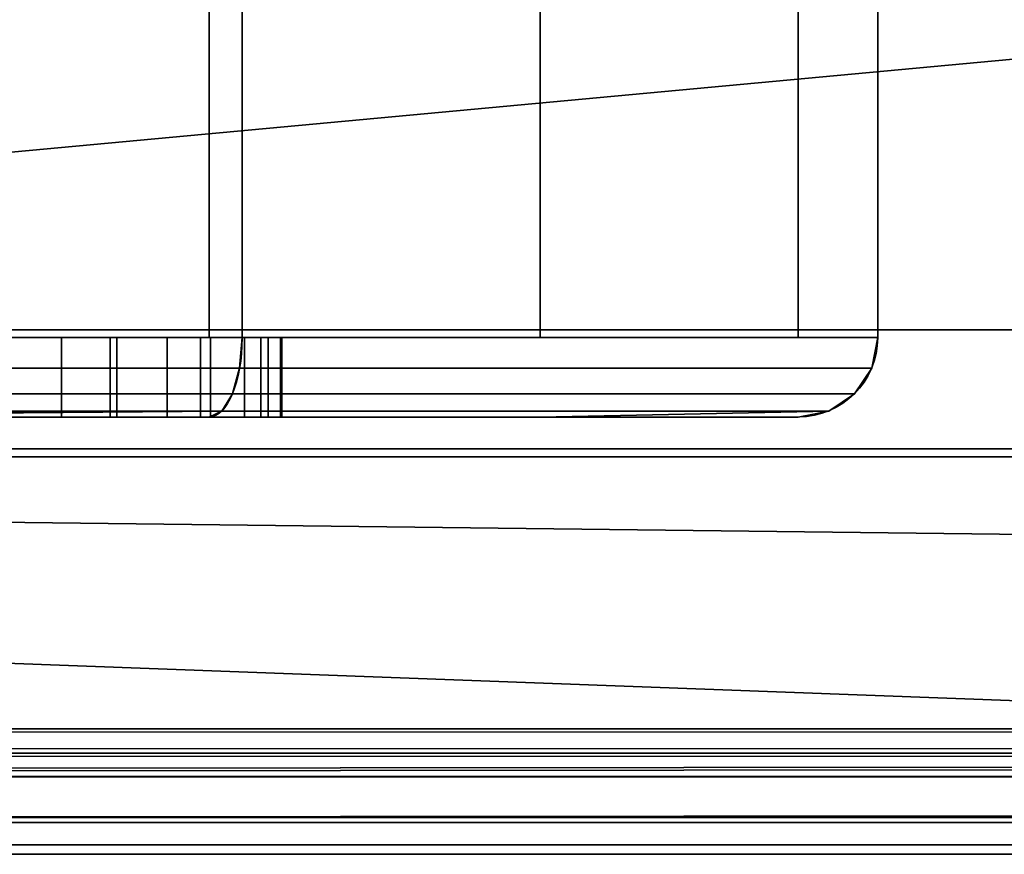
# Model space of a CAD drawing. Header units: millimetres. Extents: x -527 to 5177, y -116 to 161.
# Tile 69 of 256: x -247 to -234, y -28 to -17. Entities that reach past the tile are written whole.
import ezdxf

# ---------------------------------------------------------------- set-up
doc = ezdxf.new("R2010")
doc.units = ezdxf.units.MM
doc.layers.add('151', color=7, linetype='Continuous', true_color=0xffffff)

# ---------------------------------------------------------------- blocks, each defined once
blk = doc.blocks.new('UG_SURFACE_014')
at = {"layer": '151', "color": 252, "linetype": 'Continuous', "lineweight": 35}
for points in [[(-243.9, -8.8, 1159), (-317.9, -8.8, 1159), (-317.9, -21.3, 1159), (-243.9, -21.3, 1159)], [(-317.9, -8.8, 1002), (-243.9, -8.8, 1002), (-243.9, -21.3, 1002), (-317.9, -21.3, 1002)], [(-253.15, -21.3, 1003), (-244.314, -21.3, 1003), (-244.314, -8.8, 1003), (-253.15, -8.8, 1003)], [(-253.15, -8.8, 1158), (-244.314, -8.8, 1158), (-244.314, -21.3, 1158), (-253.15, -21.3, 1158)], [(-240.15, -8.8, 1007.164), (-244.314, -8.8, 1003), (-244.314, -21.3, 1003), (-240.15, -21.3, 1007.164)], [(-240.15, -21.3, 1153.836), (-244.314, -21.3, 1158), (-244.314, -8.8, 1158), (-240.15, -8.8, 1153.836)], [(-235.9, -8.8, 1151), (-243.9, -8.8, 1159), (-243.9, -21.3, 1159), (-235.9, -21.3, 1151)], [(-235.9, -21.3, 1010), (-243.9, -21.3, 1002), (-243.9, -8.8, 1002), (-235.9, -8.8, 1010)], [(-240.15, -21.3, 1007.164), (-236.9, -21.3, 1010.414), (-236.9, -8.8, 1010.414), (-240.15, -8.8, 1007.164)], [(-240.15, -8.8, 1153.836), (-236.9, -8.8, 1150.586), (-236.9, -21.3, 1150.586), (-240.15, -21.3, 1153.836)], [(-236.9, -8.8, 1129.75), (-236.9, -8.8, 1110.75), (-236.9, -21.3, 1110.75), (-236.9, -21.3, 1129.75)], [(-236.9, -8.8, 1110.75), (-236.9, -8.8, 1090.5), (-236.9, -21.3, 1097.25), (-236.9, -21.3, 1110.75)], [(-236.9, -8.8, 1090.5), (-236.9, -21.3, 1090.5), (-236.9, -21.3, 1097.25)], [(-236.9, -21.3, 1035), (-236.9, -21.3, 1090.5), (-236.9, -8.8, 1090.5), (-236.9, -8.8, 1059.25)], [(-236.9, -8.8, 1059.25), (-236.9, -8.8, 1035), (-236.9, -21.3, 1035)], [(-236.9, -8.8, 1035), (-236.9, -8.8, 1014.25), (-236.9, -21.3, 1014.25), (-236.9, -21.3, 1035)], [(-236.9, -8.8, 1014.25), (-236.9, -8.8, 1010.414), (-236.9, -21.3, 1010.414), (-236.9, -21.3, 1014.25)], [(-236.9, -21.3, 1129.75), (-236.9, -21.3, 1150.586), (-236.9, -8.8, 1150.586), (-236.9, -8.8, 1129.75)], [(-235.9, -8.8, 1010), (-235.9, -8.8, 1151), (-235.9, -21.3, 1151), (-235.9, -21.3, 1010)], [(-243.9, -21.3, 1159), (-317.9, -21.3, 1159), (-317.9, -21.683, 1158.924), (-243.932, -21.683, 1158.924)], [(-243.932, -21.683, 1002.076), (-317.9, -21.683, 1002.076), (-317.9, -21.3, 1002), (-243.9, -21.3, 1002)], [(-246.9, -21.3, 1020.5), (-245.561, -21.3, 1020.766), (-240.15, -21.3, 1014.25), (-253.15, -21.3, 1014.25)], [(-240.15, -21.3, 1097.25), (-253.15, -21.3, 1097.25), (-247.628, -21.3, 1100.577), (-246.172, -21.3, 1100.577)], [(-253.15, -21.3, 1129.75), (-253.15, -21.3, 1158), (-244.314, -21.3, 1158), (-240.15, -21.3, 1153.836)], [(-253.15, -21.3, 1014.25), (-240.15, -21.3, 1014.25), (-240.15, -21.3, 1007.164)], [(-240.15, -21.3, 1007.164), (-244.314, -21.3, 1003), (-253.15, -21.3, 1003), (-253.15, -21.3, 1014.25)], [(-240.15, -21.3, 1153.836), (-240.15, -21.3, 1129.75), (-253.15, -21.3, 1129.75)], [(-240.15, -21.3, 1129.75), (-240.15, -21.3, 1110.75), (-253.15, -21.3, 1110.75), (-253.15, -21.3, 1129.75)], [(-245.476, -21.3, 1107.197), (-246.9, -21.3, 1107.5), (-253.15, -21.3, 1110.75), (-240.15, -21.3, 1110.75)], [(-240.15, -21.3, 1097.25), (-240.15, -21.3, 1090.5), (-253.15, -21.3, 1090.5), (-253.15, -21.3, 1097.25)], [(-240.15, -21.3, 1090.5), (-240.15, -21.3, 1035), (-253.15, -21.3, 1035), (-253.15, -21.3, 1090.5)], [(-245.561, -21.3, 1029.234), (-246.9, -21.3, 1029.5), (-253.15, -21.3, 1035), (-240.15, -21.3, 1035)], [(-246.172, -22.3, 1100.577), (-246.172, -21.3, 1100.577), (-247.628, -21.3, 1100.577), (-247.628, -22.3, 1100.577)], [(-246.9, -22.3, 1107.5), (-246.9, -21.3, 1107.5), (-245.476, -21.3, 1107.197), (-245.476, -22.3, 1107.197)], [(-246.9, -22.3, 1029.5), (-246.9, -21.3, 1029.5), (-245.561, -21.3, 1029.234), (-245.561, -22.3, 1029.234)], [(-245.561, -22.3, 1020.766), (-245.561, -21.3, 1020.766), (-246.9, -21.3, 1020.5), (-246.9, -22.3, 1020.5)], [(-244.843, -22.3, 1101.168), (-244.843, -21.3, 1101.168), (-246.172, -21.3, 1100.577), (-246.172, -22.3, 1100.577)], [(-246.172, -21.3, 1100.577), (-244.843, -21.3, 1101.168), (-240.15, -21.3, 1097.25)], [(-245.561, -22.3, 1029.234), (-245.561, -21.3, 1029.234), (-244.425, -21.3, 1028.475), (-244.425, -22.3, 1028.475)], [(-244.425, -22.3, 1021.525), (-244.425, -21.3, 1021.525), (-245.561, -21.3, 1020.766), (-245.561, -22.3, 1020.766)], [(-240.15, -21.3, 1014.25), (-245.561, -21.3, 1020.766), (-244.425, -21.3, 1021.525)], [(-244.425, -21.3, 1028.475), (-245.561, -21.3, 1029.234), (-240.15, -21.3, 1035)], [(-245.476, -22.3, 1107.197), (-245.476, -21.3, 1107.197), (-244.299, -21.3, 1106.342), (-244.299, -22.3, 1106.342)], [(-240.15, -21.3, 1110.75), (-244.299, -21.3, 1106.342), (-245.476, -21.3, 1107.197)], [(-243.869, -22.3, 1102.25), (-243.869, -21.3, 1102.25), (-244.843, -21.3, 1101.168), (-244.843, -22.3, 1101.168)], [(-240.15, -21.3, 1097.25), (-244.843, -21.3, 1101.168), (-243.869, -21.3, 1102.25)], [(-244.425, -22.3, 1028.475), (-244.425, -21.3, 1028.475), (-243.666, -21.3, 1027.339), (-243.666, -22.3, 1027.339)], [(-243.666, -22.3, 1022.661), (-243.666, -21.3, 1022.661), (-244.425, -21.3, 1021.525), (-244.425, -22.3, 1021.525)], [(-240.15, -21.3, 1035), (-243.666, -21.3, 1027.339), (-244.425, -21.3, 1028.475)], [(-244.425, -21.3, 1021.525), (-243.666, -21.3, 1022.661), (-240.15, -21.3, 1014.25)], [(-244.299, -22.3, 1106.342), (-244.299, -21.3, 1106.342), (-243.571, -21.3, 1105.082), (-243.571, -22.3, 1105.082)], [(-243.571, -21.3, 1105.082), (-244.299, -21.3, 1106.342), (-240.15, -21.3, 1110.75)], [(-235.9, -21.3, 1151), (-243.9, -21.3, 1159), (-243.932, -21.683, 1158.924), (-235.976, -21.683, 1150.968)], [(-243.9, -21.3, 1002), (-235.9, -21.3, 1010), (-235.976, -21.683, 1010.032), (-243.932, -21.683, 1002.076)], [(-243.419, -22.3, 1103.634), (-243.419, -21.3, 1103.634), (-243.869, -21.3, 1102.25), (-243.869, -22.3, 1102.25)], [(-240.15, -21.3, 1097.25), (-243.869, -21.3, 1102.25), (-243.419, -21.3, 1103.634)], [(-243.666, -22.3, 1027.339), (-243.666, -21.3, 1027.339), (-243.4, -21.3, 1026), (-243.4, -22.3, 1026)], [(-243.4, -22.3, 1024), (-243.4, -21.3, 1024), (-243.666, -21.3, 1022.661), (-243.666, -22.3, 1022.661)], [(-240.15, -21.3, 1014.25), (-243.666, -21.3, 1022.661), (-243.4, -21.3, 1024)], [(-243.4, -21.3, 1026), (-243.666, -21.3, 1027.339), (-240.15, -21.3, 1035)], [(-243.571, -22.3, 1105.082), (-243.571, -21.3, 1105.082), (-243.419, -21.3, 1103.634), (-243.419, -22.3, 1103.634)], [(-243.419, -21.3, 1103.634), (-243.571, -21.3, 1105.082), (-240.15, -21.3, 1110.75), (-240.15, -21.3, 1097.25)], [(-243.4, -21.3, 1026), (-243.4, -21.3, 1024), (-243.4, -22.3, 1024), (-243.4, -22.3, 1026)], [(-240.15, -21.3, 1035), (-240.15, -21.3, 1014.25), (-243.4, -21.3, 1024), (-243.4, -21.3, 1026)], [(-240.15, -21.3, 1007.164), (-240.15, -21.3, 1014.25), (-236.9, -21.3, 1014.25), (-236.9, -21.3, 1010.414)], [(-236.9, -21.3, 1150.586), (-236.9, -21.3, 1129.75), (-240.15, -21.3, 1129.75), (-240.15, -21.3, 1153.836)], [(-236.9, -21.3, 1129.75), (-236.9, -21.3, 1110.75), (-240.15, -21.3, 1110.75), (-240.15, -21.3, 1129.75)], [(-236.9, -21.3, 1110.75), (-236.9, -21.3, 1097.25), (-240.15, -21.3, 1097.25), (-240.15, -21.3, 1110.75)], [(-236.9, -21.3, 1097.25), (-236.9, -21.3, 1090.5), (-240.15, -21.3, 1090.5), (-240.15, -21.3, 1097.25)], [(-236.9, -21.3, 1090.5), (-236.9, -21.3, 1035), (-240.15, -21.3, 1035), (-240.15, -21.3, 1090.5)], [(-236.9, -21.3, 1035), (-236.9, -21.3, 1014.25), (-240.15, -21.3, 1014.25), (-240.15, -21.3, 1035)], [(-235.9, -21.3, 1010), (-235.9, -21.3, 1151), (-235.976, -21.683, 1150.968), (-235.976, -21.683, 1010.032)], [(-243.932, -21.683, 1158.924), (-317.9, -21.683, 1158.924), (-317.9, -22.007, 1158.707), (-244.021, -22.007, 1158.707)], [(-244.021, -22.007, 1002.293), (-317.9, -22.007, 1002.293), (-317.9, -21.683, 1002.076), (-243.932, -21.683, 1002.076)], [(-235.976, -21.683, 1150.968), (-243.932, -21.683, 1158.924), (-244.021, -22.007, 1158.707), (-236.193, -22.007, 1150.879)], [(-243.932, -21.683, 1002.076), (-235.976, -21.683, 1010.032), (-236.193, -22.007, 1010.121), (-244.021, -22.007, 1002.293)], [(-235.976, -21.683, 1010.032), (-235.976, -21.683, 1150.968), (-236.193, -22.007, 1150.879), (-236.193, -22.007, 1010.121)], [(-244.021, -22.007, 1158.707), (-317.9, -22.007, 1158.707), (-317.9, -22.224, 1158.383), (-244.156, -22.224, 1158.383)], [(-244.156, -22.224, 1002.617), (-317.9, -22.224, 1002.617), (-317.9, -22.007, 1002.293), (-244.021, -22.007, 1002.293)], [(-236.193, -22.007, 1150.879), (-244.021, -22.007, 1158.707), (-244.156, -22.224, 1158.383), (-236.517, -22.224, 1150.744)], [(-244.021, -22.007, 1002.293), (-236.193, -22.007, 1010.121), (-236.517, -22.224, 1010.256), (-244.156, -22.224, 1002.617)], [(-236.193, -22.007, 1010.121), (-236.193, -22.007, 1150.879), (-236.517, -22.224, 1150.744), (-236.517, -22.224, 1010.256)], [(-244.156, -22.224, 1158.383), (-317.9, -22.224, 1158.383), (-317.9, -22.3, 1158), (-278.65, -22.3, 1158)], [(-317.9, -22.224, 1002.617), (-244.156, -22.224, 1002.617), (-271.9, -22.3, 1003), (-275.15, -22.3, 1003)], [(-244.156, -22.224, 1158.383), (-278.65, -22.3, 1158), (-275.15, -22.3, 1158)], [(-244.156, -22.224, 1158.383), (-275.15, -22.3, 1158), (-271.9, -22.3, 1158)], [(-271.9, -22.3, 1158), (-259.9, -22.3, 1158), (-244.156, -22.224, 1158.383)], [(-244.156, -22.224, 1002.617), (-259.9, -22.3, 1003), (-271.9, -22.3, 1003)], [(-244.156, -22.224, 1158.383), (-259.9, -22.3, 1158), (-253.15, -22.3, 1158)], [(-244.156, -22.224, 1002.617), (-253.15, -22.3, 1003), (-259.9, -22.3, 1003)], [(-253.15, -22.3, 1158), (-244.314, -22.3, 1158), (-244.156, -22.224, 1158.383)], [(-244.156, -22.224, 1002.617), (-244.314, -22.3, 1003), (-253.15, -22.3, 1003)], [(-246.9, -22.3, 1029.5), (-245.561, -22.3, 1029.234), (-240.15, -22.3, 1035), (-253.15, -22.3, 1035)], [(-240.15, -22.3, 1110.75), (-253.15, -22.3, 1110.75), (-246.9, -22.3, 1107.5), (-245.476, -22.3, 1107.197)], [(-253.15, -22.3, 1097.25), (-240.15, -22.3, 1097.25), (-246.172, -22.3, 1100.577), (-247.628, -22.3, 1100.577)], [(-253.15, -22.3, 1014.25), (-253.15, -22.3, 1003), (-244.314, -22.3, 1003), (-240.15, -22.3, 1007.164)], [(-253.15, -22.3, 1129.75), (-240.15, -22.3, 1129.75), (-240.15, -22.3, 1153.836)], [(-240.15, -22.3, 1153.836), (-244.314, -22.3, 1158), (-253.15, -22.3, 1158), (-253.15, -22.3, 1129.75)], [(-240.15, -22.3, 1007.164), (-240.15, -22.3, 1014.25), (-253.15, -22.3, 1014.25)], [(-253.15, -22.3, 1129.75), (-253.15, -22.3, 1110.75), (-240.15, -22.3, 1110.75), (-240.15, -22.3, 1129.75)], [(-253.15, -22.3, 1097.25), (-253.15, -22.3, 1090.5), (-240.15, -22.3, 1090.5), (-240.15, -22.3, 1097.25)], [(-253.15, -22.3, 1090.5), (-253.15, -22.3, 1035), (-240.15, -22.3, 1035), (-240.15, -22.3, 1090.5)], [(-245.561, -22.3, 1020.766), (-246.9, -22.3, 1020.5), (-253.15, -22.3, 1014.25), (-240.15, -22.3, 1014.25)], [(-244.843, -22.3, 1101.168), (-246.172, -22.3, 1100.577), (-240.15, -22.3, 1097.25)], [(-240.15, -22.3, 1035), (-245.561, -22.3, 1029.234), (-244.425, -22.3, 1028.475)], [(-244.425, -22.3, 1021.525), (-245.561, -22.3, 1020.766), (-240.15, -22.3, 1014.25)], [(-245.476, -22.3, 1107.197), (-244.299, -22.3, 1106.342), (-240.15, -22.3, 1110.75)], [(-243.869, -22.3, 1102.25), (-244.843, -22.3, 1101.168), (-240.15, -22.3, 1097.25)], [(-240.15, -22.3, 1014.25), (-243.666, -22.3, 1022.661), (-244.425, -22.3, 1021.525)], [(-244.425, -22.3, 1028.475), (-243.666, -22.3, 1027.339), (-240.15, -22.3, 1035)], [(-236.517, -22.224, 1150.744), (-244.156, -22.224, 1158.383), (-244.314, -22.3, 1158), (-240.15, -22.3, 1153.836)], [(-240.15, -22.3, 1007.164), (-244.314, -22.3, 1003), (-244.156, -22.224, 1002.617), (-236.517, -22.224, 1010.256)], [(-240.15, -22.3, 1110.75), (-244.299, -22.3, 1106.342), (-243.571, -22.3, 1105.082)], [(-243.419, -22.3, 1103.634), (-243.869, -22.3, 1102.25), (-240.15, -22.3, 1097.25)], [(-240.15, -22.3, 1035), (-243.666, -22.3, 1027.339), (-243.4, -22.3, 1026)], [(-243.4, -22.3, 1024), (-243.666, -22.3, 1022.661), (-240.15, -22.3, 1014.25)], [(-240.15, -22.3, 1097.25), (-240.15, -22.3, 1110.75), (-243.571, -22.3, 1105.082), (-243.419, -22.3, 1103.634)], [(-243.4, -22.3, 1026), (-243.4, -22.3, 1024), (-240.15, -22.3, 1014.25), (-240.15, -22.3, 1035)], [(-240.15, -22.3, 1153.836), (-236.9, -22.3, 1150.586), (-236.517, -22.224, 1150.744)], [(-236.517, -22.224, 1010.256), (-236.9, -22.3, 1010.414), (-240.15, -22.3, 1007.164)], [(-240.15, -22.3, 1153.836), (-240.15, -22.3, 1129.75), (-236.9, -22.3, 1129.75), (-236.9, -22.3, 1150.586)], [(-236.9, -22.3, 1010.414), (-236.9, -22.3, 1014.25), (-240.15, -22.3, 1014.25), (-240.15, -22.3, 1007.164)], [(-240.15, -22.3, 1129.75), (-240.15, -22.3, 1110.75), (-236.9, -22.3, 1110.75), (-236.9, -22.3, 1129.75)], [(-240.15, -22.3, 1110.75), (-240.15, -22.3, 1097.25), (-236.9, -22.3, 1097.25), (-236.9, -22.3, 1110.75)], [(-240.15, -22.3, 1097.25), (-240.15, -22.3, 1090.5), (-236.9, -22.3, 1090.5), (-236.9, -22.3, 1097.25)], [(-240.15, -22.3, 1090.5), (-240.15, -22.3, 1035), (-236.9, -22.3, 1035), (-236.9, -22.3, 1090.5)], [(-240.15, -22.3, 1035), (-240.15, -22.3, 1014.25), (-236.9, -22.3, 1014.25), (-236.9, -22.3, 1035)], [(-236.517, -22.224, 1010.256), (-236.9, -22.3, 1035), (-236.9, -22.3, 1014.25)], [(-236.517, -22.224, 1150.744), (-236.9, -22.3, 1097.25), (-236.9, -22.3, 1090.5)], [(-236.517, -22.224, 1150.744), (-236.9, -22.3, 1110.75), (-236.9, -22.3, 1097.25)], [(-236.9, -22.3, 1090.5), (-236.9, -22.3, 1035), (-236.517, -22.224, 1150.744)], [(-236.9, -22.3, 1035), (-236.517, -22.224, 1010.256), (-236.517, -22.224, 1150.744)], [(-236.517, -22.224, 1150.744), (-236.9, -22.3, 1150.586), (-236.9, -22.3, 1129.75)], [(-236.9, -22.3, 1129.75), (-236.9, -22.3, 1110.75), (-236.517, -22.224, 1150.744)], [(-236.9, -22.3, 1014.25), (-236.9, -22.3, 1010.414), (-236.517, -22.224, 1010.256)]]:
    blk.add_3dface(points, dxfattribs=at)
blk = doc.blocks.new('UG_SURFACE_015')
at = {"layer": '151', "color": 35, "linetype": 'Continuous', "lineweight": 35}
for points in [[(-317, 7.5, 2013), (-317, -22.8, 2013), (317, -22.8, 2013), (317, 7.5, 2013)], [(-317, -22.8), (-317, -14.3), (317, -14.3), (321, -30.3)], [(317, -22.8, 2017), (-321, -22.8, 2017), (-321, -30.3, 2017), (321, -30.3, 2017)], [(-321, -22.8, 2017), (317, -22.8, 2017), (317, -22.8, 2013), (-317, -22.8, 2013)], [(-321, -30.3), (-321, -22.8), (-317, -22.8), (334, -46.9)], [(334, -46.9), (-317, -22.8), (321, -30.3)]]:
    blk.add_3dface(points, dxfattribs=at)
blk = doc.blocks.new('UG_SURFACE_026')
at = {"layer": '151', "color": 18, "linetype": 'Continuous', "lineweight": 35}
for points in [[(-317, -4.2, 2013), (317, -4.2, 2013), (317, -21.2, 2013), (-317, -21.2, 2013)], [(-317, -22.7, 2017), (317, -22.7, 2017), (317, -14.306, 2017), (-317, -14.306, 2017)], [(-317, -21.2, 2013.2), (317, -21.2, 2013.2), (317, -22.7, 2013.2), (-317, -22.7, 2013.2)], [(-317, -21.2, 2013), (317, -21.2, 2013), (317, -21.2, 2013.2), (-317, -21.2, 2013.2)], [(-317, -22.7, 2013.2), (317, -22.7, 2013.2), (317, -22.7, 2017), (-317, -22.7, 2017)]]:
    blk.add_3dface(points, dxfattribs=at)
blk = doc.blocks.new('UG_SURFACE_037')
at = {"layer": '151', "color": 252, "linetype": 'Continuous', "lineweight": 35}
for points in [[(-78.167, 26.8, 2020.25), (78.167, 28.8, 2020.25), (78.167, 26.8, 2020.25), (-325, -26.22, 2020.25)], [(-246.5, 26.8, 2020.25), (-90.167, 28.8, 2020.25), (-90.167, 26.8, 2020.25), (-325, -26.22, 2020.25)], [(-326.5, -26.22, 2021.75), (326.5, -26.22, 2021.75), (-246.5, 26.8, 2021.75), (-258.5, 26.8, 2021.75)], [(-325, -26.22, 2020.25), (78.167, 26.8, 2020.25), (90.167, 26.8, 2020.25)], [(90.167, 26.8, 2020.25), (246.5, 26.8, 2020.25), (-325, -26.22, 2020.25)], [(-325, -26.22, 2020.25), (-90.167, 26.8, 2020.25), (-78.167, 26.8, 2020.25)], [(-325, -26.22, 2020.25), (-258.5, 26.8, 2020.25), (-246.5, 26.8, 2020.25)], [(325, -26.22, 2020.25), (-325, -26.22, 2020.25), (246.5, 26.8, 2020.25), (258.5, 26.8, 2020.25)], [(-90.167, 26.8, 2021.75), (-246.5, 26.8, 2021.75), (326.5, -26.22, 2021.75)], [(-380, -9.3, 2075.25), (-380, -26.22, 2075.25), (380, -26.22, 2075.25), (380, -9.3, 2075.25)], [(-378.5, -9.3, 2073.75), (378.5, -9.3, 2073.75), (378.5, -26.22, 2073.75), (-378.5, -26.22, 2073.75)], [(380, -26.22, 2075.25), (-380, -26.22, 2075.25), (-379.941, -26.821, 2075.191)], [(379.941, -26.821, 2075.191), (380, -26.22, 2075.25), (-379.941, -26.821, 2075.191)], [(-378.47, -26.528, 2073.72), (-378.5, -26.22, 2073.75), (378.5, -26.22, 2073.75)], [(-378.47, -26.528, 2073.72), (378.5, -26.22, 2073.75), (378.47, -26.528, 2073.72)], [(326.53, -26.528, 2021.78), (-326.5, -26.22, 2021.75), (-326.53, -26.528, 2021.78)], [(326.53, -26.528, 2021.78), (326.5, -26.22, 2021.75), (-326.5, -26.22, 2021.75)], [(-325.059, -26.821, 2020.309), (325, -26.22, 2020.25), (325.059, -26.821, 2020.309)], [(-325.059, -26.821, 2020.309), (-325, -26.22, 2020.25), (325, -26.22, 2020.25)], [(378.47, -26.528, 2073.72), (378.38, -26.825, 2073.63), (-378.38, -26.825, 2073.63), (-378.47, -26.528, 2073.72)], [(-326.53, -26.528, 2021.78), (-326.62, -26.825, 2021.87), (326.62, -26.825, 2021.87)], [(-326.53, -26.528, 2021.78), (326.62, -26.825, 2021.87), (326.53, -26.528, 2021.78)], [(-379.941, -26.821, 2075.191), (-379.766, -27.399, 2075.016), (379.766, -27.399, 2075.016), (379.941, -26.821, 2075.191)], [(378.037, -27.337, 2073.287), (-378.037, -27.337, 2073.287), (-378.38, -26.825, 2073.63), (378.38, -26.825, 2073.63)], [(326.62, -26.825, 2021.87), (-326.62, -26.825, 2021.87), (-326.963, -27.337, 2022.213), (326.963, -27.337, 2022.213)], [(325.059, -26.821, 2020.309), (-325.234, -27.399, 2020.484), (-325.059, -26.821, 2020.309)], [(325.059, -26.821, 2020.309), (325.234, -27.399, 2020.484), (-325.234, -27.399, 2020.484)], [(377.525, -27.68, 2072.775), (-377.525, -27.68, 2072.775), (-378.037, -27.337, 2073.287), (378.037, -27.337, 2073.287)], [(326.963, -27.337, 2022.213), (-326.963, -27.337, 2022.213), (-327.475, -27.68, 2022.725), (327.475, -27.68, 2022.725)], [(379.766, -27.399, 2075.016), (-379.766, -27.399, 2075.016), (-379.098, -28.398, 2074.348), (379.098, -28.398, 2074.348)], [(325.902, -28.398, 2021.152), (-325.902, -28.398, 2021.152), (-325.234, -27.399, 2020.484), (325.234, -27.399, 2020.484)], [(376.92, -27.8, 2072.17), (-376.92, -27.8, 2072.17), (-377.525, -27.68, 2072.775), (377.525, -27.68, 2072.775)], [(327.475, -27.68, 2022.725), (-327.475, -27.68, 2022.725), (-328.08, -27.8, 2023.33), (328.08, -27.8, 2023.33)], [(-376.92, -27.8, 2072.17), (376.92, -27.8, 2072.17), (328.08, -27.8, 2023.33), (-328.08, -27.8, 2023.33)]]:
    blk.add_3dface(points, dxfattribs=at)

msp = doc.modelspace()

# ---------------------------------------------------------------- linework, layer by layer
at = {"layer": '151', "color": 251, "linetype": 'Continuous', "lineweight": -3, "true_color": 0x636466}
for p, q in [((-244.314, -8.8, 1003), (-244.314, -21.3, 1003)), ((-244.314, -21.3, 1158), (-244.314, -8.8, 1158)), ((-243.9, -8.8, 1002), (-243.9, -21.3, 1002)), ((-243.9, -21.3, 1159), (-243.9, -8.8, 1159)), ((-236.9, -21.3, 1010.414), (-236.9, -8.8, 1010.414)), ((-236.9, -8.8, 1150.586), (-236.9, -21.3, 1150.586)), ((-235.9, -21.3, 1010), (-235.9, -8.8, 1010)), ((-235.9, -8.8, 1151), (-235.9, -21.3, 1151)), ((-244.314, -21.3, 1158), (-317.9, -21.3, 1158)), ((-244.314, -21.3, 1003), (-317.9, -21.3, 1003)), ((-317.9, -21.3, 1159), (-243.9, -21.3, 1159)), ((-243.9, -21.3, 1002), (-317.9, -21.3, 1002)), ((317, -21.2, 2013.2), (-317, -21.2, 2013.2)), ((317, -21.2, 2013), (-317, -21.2, 2013)), ((-236.9, -21.3, 1150.586), (-244.314, -21.3, 1158)), ((-244.314, -21.3, 1003), (-236.9, -21.3, 1010.414)), ((-235.9, -21.3, 1010), (-243.9, -21.3, 1002)), ((-243.9, -21.3, 1159), (-235.9, -21.3, 1151)), ((-243.4, -21.3, 1026), (-243.4, -21.3, 1024)), ((-243.4, -22.3, 1026), (-243.4, -21.3, 1026)), ((-243.4, -22.3, 1024), (-243.4, -21.3, 1024)), ((-236.9, -21.3, 1010.414), (-236.9, -21.3, 1150.586)), ((-235.9, -21.3, 1151), (-235.9, -21.3, 1010)), ((-317.9, -22.3, 1003), (-244.314, -22.3, 1003)), ((-244.314, -22.3, 1158), (-317.9, -22.3, 1158)), ((-236.9, -22.3, 1150.586), (-244.314, -22.3, 1158)), ((-244.314, -22.3, 1003), (-236.9, -22.3, 1010.414)), ((-243.4, -22.3, 1026), (-243.4, -22.3, 1024)), ((-236.9, -22.3, 1010.414), (-236.9, -22.3, 1150.586)), ((-321, -22.8, 2017), (317, -22.8, 2017)), ((317, -22.7, 2017), (-317, -22.7, 2017)), ((317, -22.7, 2013.2), (-317, -22.7, 2013.2)), ((-317, -22.8, 2013), (317, -22.8, 2013)), ((380, -26.22, 2075.25), (-380, -26.22, 2075.25)), ((378.5, -26.22, 2073.75), (-378.5, -26.22, 2073.75)), ((326.5, -26.22, 2021.75), (-326.5, -26.22, 2021.75)), ((325, -26.22, 2020.25), (-325, -26.22, 2020.25))]:
    msp.add_line(p, q, dxfattribs=at)
at = {"layer": '151', "color": 251, "linetype": 'Continuous', "lineweight": -3, "true_color": 0x636466, "extrusion": (0, 1, -4.0817e-16)}
for centre in [(246.9, 1104, -21.3), (246.9, 1104, -22.3)]:
    msp.add_circle(centre, 3.5, dxfattribs=at)
for centre, start, end in [((246.9, 1024, -21.3), 180, 0), ((246.9, 1026, -21.3), 0, 180), ((246.9, 1026, -22.3), 0, 180), ((246.9, 1024, -22.3), 180, 0)]:
    msp.add_arc(centre, 3.5, start, end, dxfattribs=at)
at = {"layer": '151', "color": 251, "linetype": 'Continuous', "lineweight": -3, "true_color": 0x636466, "extrusion": (-0.92388, -2.15646e-16, -0.382683)}
msp.add_ellipse((-244.314, -21.3, 1003), major_axis=(-0.414, 0, 1), ratio=0.92388, start_param=3.141593, end_param=4.712389, dxfattribs=at)
at = {"layer": '151', "color": 251, "linetype": 'Continuous', "lineweight": -3, "true_color": 0x636466, "extrusion": (0.92388, -2.15646e-16, -0.382683)}
msp.add_ellipse((-244.314, -21.3, 1158), major_axis=(0.414, 0, 1), ratio=0.92388, start_param=0, end_param=1.570796, dxfattribs=at)
at = {"layer": '151', "color": 251, "linetype": 'Continuous', "lineweight": -3, "true_color": 0x636466, "extrusion": (-0.382683, -5.20614e-16, -0.92388)}
msp.add_ellipse((-236.9, -21.3, 1010.414), major_axis=(-1, 0, 0.414), ratio=0.92388, start_param=3.141593, end_param=4.712389, dxfattribs=at)
at = {"layer": '151', "color": 251, "linetype": 'Continuous', "lineweight": -3, "true_color": 0x636466, "extrusion": (0.382683, -5.20614e-16, -0.92388)}
msp.add_ellipse((-236.9, -21.3, 1150.586), major_axis=(-1, 0, -0.414), ratio=0.92388, start_param=3.141593, end_param=4.712389, dxfattribs=at)

# ---------------------------------------------------------------- block references
at = {"layer": '151', "color": 251, "linetype": 'Continuous', "lineweight": -3, "true_color": 0x636466}
for name in ['UG_SURFACE_037', 'UG_SURFACE_015', 'UG_SURFACE_026', 'UG_SURFACE_014']:
    msp.add_blockref(name, (0, 0), dxfattribs=at)

doc.saveas('drawing.dxf')
